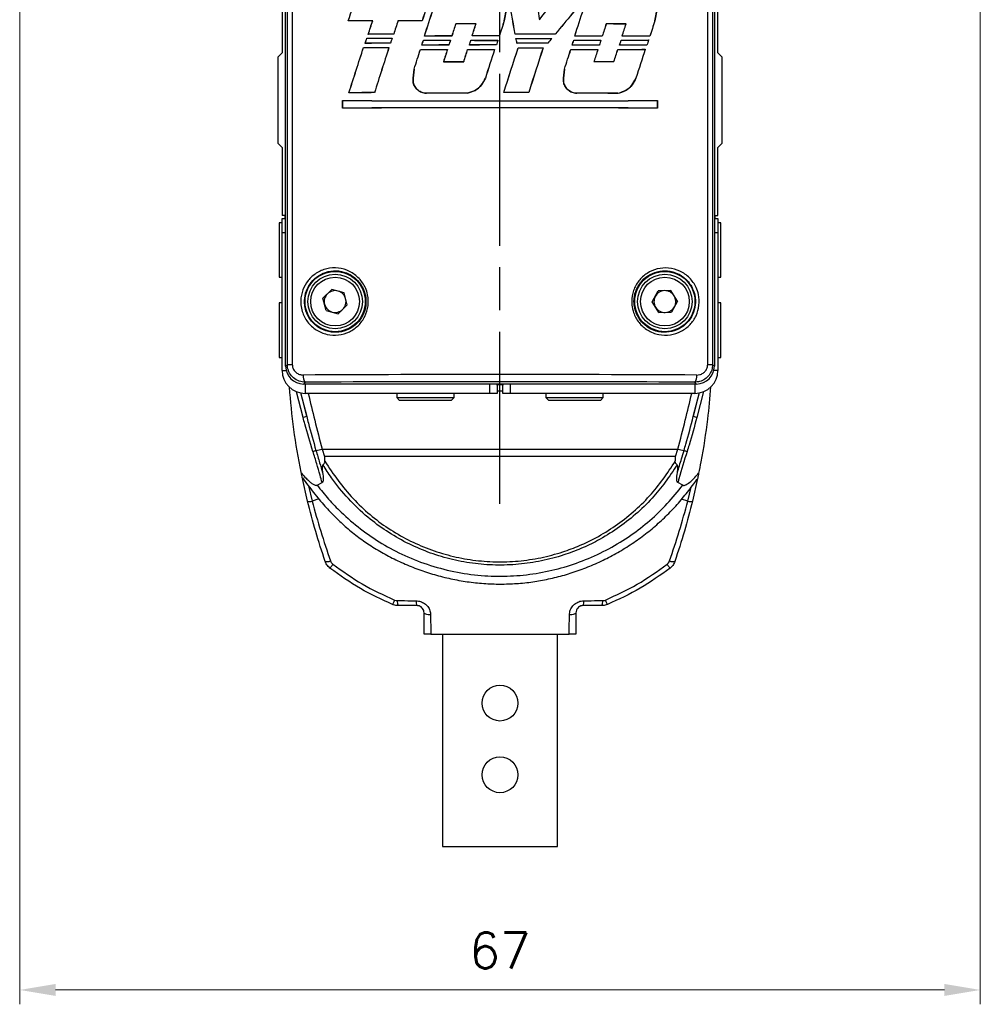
# Model space of a CAD drawing. Header units: millimetres. Extents: x 399 to 6076, y -1991 to 1602.
# Tile 150 of 256: x 4781 to 4848, y -466 to -397. Entities that reach past the tile are written whole.
import ezdxf

# ---------------------------------------------------------------- set-up
doc = ezdxf.new("R2010")
doc.units = ezdxf.units.MM
doc.linetypes.add('AM_ISO08W050', pattern=[18, 12, -1.5, 3, -1.5])
doc.layers.add('AM_5', color=3, linetype='Continuous', lineweight=25)
doc.layers.add('AM_7', color=4, linetype='AM_ISO08W050', lineweight=25)
doc.layers.add('S20', color=7, linetype='Continuous')
doc.styles.add('尺寸標註', font='romans.shx', dxfattribs={"bigfont": 'CHINESET.SHX'})
doc.dimstyles.new('CNS1$0', dxfattribs={"dimtxt": 2.5, "dimasz": 2.5, "dimexe": 1, "dimexo": 1, "dimgap": 1.5, "dimtad": 1, "dimtoh": 1, "dimdec": 1, "dimdsep": 46, "dimtxsty": '尺寸標註', "dimcen": 0, "dimclrd": 2, "dimclre": 2, "dimclrt": 1, "dimadec": 0, "dimazin": 2, "dimtp": 0.1, "dimtm": 0.1, "dimtfac": 0.71, "dimtdec": 1, "dimtmove": 0, "dimatfit": 0, "dimfxl": 0, "dimlwd": 13, "dimlwe": 13, "dimarcsym": 0})

# ---------------------------------------------------------------- blocks, each defined once
blk = doc.blocks.new('*D370')
at = {"layer": 'AM_5', "color": 2, "lineweight": 13}
for p, q in [((4780.655, -369.644), (4780.655, -466.149)), ((4847.655, -369.644), (4847.655, -466.149)), ((4783.155, -465.149), (4845.155, -465.149))]:
    blk.add_line(p, q, dxfattribs=at)
at = {"layer": 'AM_5', "color": 2}
for points in [[(4783.155, -464.732), (4783.155, -465.565), (4780.655, -465.149)], [(4845.155, -464.732), (4845.155, -465.565), (4847.655, -465.149)]]:
    blk.add_solid(points, dxfattribs=at)
at = {"layer": 'Defpoints', "color": 0}
for p in [(4780.655, -368.644), (4847.655, -368.644), (4847.655, -465.149)]:
    blk.add_point(p, dxfattribs=at)
at = {"layer": 'AM_5', "color": 1, "insert": (4814.155, -462.399), "char_height": 2.5, "attachment_point": 5, "style": '尺寸標註'}
blk.add_mtext('67', dxfattribs=at)
blk = doc.blocks.new('S20-左視-02')
at = {"layer": 'S20', "linetype": 'Continuous', "lineweight": 25}
for p, q in [((-14.95, -17.211), (-14.95, 30.239)), ((14.95, 30.239), (14.95, -17.211)), ((-14.829, -17.09), (-14.829, 30.118)), ((-14.487, 30.118), (-14.487, -17.09)), ((14.487, -17.09), (14.487, 30.118)), ((14.829, 30.118), (14.829, -17.09)), ((-15.2, 24.292), (-15.2, 4.639)), ((15.2, 4.639), (15.2, 24.292)), ((0.291, 6.865), (0.445, 7.695)), ((0.449, 7.695), (0.295, 6.864)), ((10.797, 6.859), (10.953, 7.692)), ((10.956, 7.692), (10.801, 6.858)), ((-7.113, 6.866), (-7.115, 6.87)), ((-5.425, 6.87), (-5.427, 6.874)), ((2.749, 6.946), (2.747, 6.938)), ((-10.584, 6.854), (-10.58, 6.858)), ((-8.884, 6.861), (-8.879, 6.864)), ((-3.084, 6.654), (-3.087, 6.657)), ((-1.678, 6.655), (-1.673, 6.659)), ((0.295, 6.864), (0.291, 6.865)), ((7.406, 6.645), (7.404, 6.649)), ((8.787, 6.641), (8.792, 6.644)), ((10.801, 6.858), (10.797, 6.859)), ((-9.289, 5.656), (-9.287, 5.652)), ((-9.187, 5.923), (-9.182, 5.926)), ((-7.523, 5.65), (-7.528, 5.646)), ((-7.414, 5.928), (-7.416, 5.932)), ((-5.34, 5.513), (-5.337, 5.51)), ((-5.271, 5.802), (-5.266, 5.806)), ((-3.453, 5.51), (-3.458, 5.507)), ((-3.357, 5.805), (-3.36, 5.809)), ((-2.023, 5.509), (-2.02, 5.505)), ((-1.951, 5.807), (-1.946, 5.81)), ((-0.143, 5.508), (-0.148, 5.504)), ((-0.045, 5.807), (-0.048, 5.811)), ((1.062, 5.939), (1.065, 5.942)), ((1.115, 5.639), (1.119, 5.636)), ((3.621, 5.642), (3.614, 5.638)), ((3.855, 5.936), (3.854, 5.939)), ((5.145, 5.513), (5.147, 5.509)), ((5.214, 5.802), (5.219, 5.806)), ((7.041, 5.517), (7.036, 5.514)), ((7.133, 5.798), (7.13, 5.801)), ((8.452, 5.522), (8.455, 5.518)), ((8.515, 5.794), (8.52, 5.797)), ((10.37, 5.529), (10.365, 5.525)), ((10.455, 5.786), (10.452, 5.79)), ((-9.518, 5.007), (-9.516, 5.004)), ((-9.407, 5.294), (-9.402, 5.298)), ((-7.746, 5.001), (-7.751, 4.998)), ((-7.636, 5.3), (-7.639, 5.303)), ((-5.551, 4.864), (-5.548, 4.861)), ((-5.45, 5.174), (-5.445, 5.178)), ((-3.664, 4.861), (-3.668, 4.857)), ((-3.561, 5.177), (-3.564, 5.181)), ((-2.259, 4.859), (-2.256, 4.856)), ((-2.13, 5.179), (-2.125, 5.182)), ((-0.379, 4.858), (-0.384, 4.855)), ((-0.249, 5.18), (-0.252, 5.183)), ((1.183, 5.311), (1.186, 5.314)), ((1.265, 4.99), (1.267, 4.986)), ((3.011, 4.991), (3.006, 4.988)), ((3.347, 5.309), (3.345, 5.312)), ((4.934, 4.863), (4.937, 4.859)), ((5.035, 5.175), (5.04, 5.178)), ((6.83, 4.867), (6.825, 4.864)), ((6.928, 5.17), (6.926, 5.174)), ((8.217, 4.871), (8.219, 4.868)), ((8.337, 5.166), (8.342, 5.17)), ((10.133, 4.878), (10.128, 4.875)), ((10.25, 5.159), (10.247, 5.163)), ((-15.2, 4.639), (-15.5, 4.339)), ((-15.5, 4.339), (-15.5, -1.661)), ((15.5, 4.339), (15.2, 4.639)), ((15.5, -1.661), (15.5, 4.339)), ((-6.061, 2.873), (-5.989, 3.505)), ((-5.986, 3.504), (-6.058, 2.873)), ((-5.989, 3.505), (-5.986, 3.504)), ((-3.936, 4.021), (-3.941, 4.017)), ((-2.532, 4.019), (-2.529, 4.016)), ((4.426, 2.873), (4.498, 3.505)), ((4.501, 3.504), (4.43, 2.873)), ((4.498, 3.505), (4.501, 3.504)), ((6.556, 4.026), (6.551, 4.023)), ((7.944, 4.03), (7.947, 4.026)), ((-6.061, 2.873), (-6.058, 2.873)), ((-1.019, 2.869), (-1.022, 2.87)), ((4.426, 2.873), (4.43, 2.873)), ((9.482, 2.863), (9.478, 2.865)), ((-10.538, 1.849), (-10.533, 1.852)), ((-8.755, 1.856), (-8.757, 1.859)), ((-5.119, 1.814), (-5.119, 1.818)), ((-2.26, 1.818), (-2.261, 1.822)), ((0.262, 1.87), (0.266, 1.874)), ((2.006, 1.87), (2.003, 1.873)), ((5.365, 1.814), (5.365, 1.817)), ((8.225, 1.806), (8.225, 1.81)), ((-10.98, 0.775), (-10.98, 1.307)), ((-10.98, 1.307), (-10.976, 1.303)), ((-10.98, 0.775), (-10.976, 0.779)), ((-10.976, 1.303), (-10.976, 0.779)), ((10.98, 1.307), (10.976, 1.303)), ((10.976, 0.779), (10.976, 1.303)), ((10.98, 0.775), (10.976, 0.779)), ((10.98, 1.307), (10.98, 0.775)), ((-15.5, -1.661), (-15.2, -1.961)), ((-15.2, -1.961), (-15.2, -6.711)), ((15.2, -1.961), (15.5, -1.661)), ((15.2, -6.711), (15.2, -1.961)), ((-14.95, -6.711), (-15.2, -6.711)), ((-15.008, -6.711), (-15.008, -6.911)), ((14.95, -6.711), (15.2, -6.711)), ((15.008, -6.911), (15.008, -6.711)), ((-15.4, -7.211), (-15.4, -11.011)), ((-15.2, -7.211), (-15.4, -7.211)), ((-15.2, -6.911), (-14.95, -6.911)), ((-15.2, -7.911), (-15.2, -6.911)), ((14.95, -6.911), (15.2, -6.911)), ((15.2, -6.911), (15.2, -7.911)), ((15.4, -7.211), (15.2, -7.211)), ((15.4, -9.138), (15.4, -7.211)), ((-14.95, -7.911), (-15.2, -7.911)), ((-15.2, -14.711), (-15.2, -7.911)), ((15.2, -7.911), (14.95, -7.911)), ((15.2, -7.911), (15.2, -14.711)), ((15.4, -11.011), (15.4, -9.138)), ((-15.4, -11.011), (-15.2, -11.011)), ((15.2, -11.011), (15.4, -11.011)), ((-12.346, -12.477), (-11.721, -11.861)), ((-10.875, -12.095), (-11.721, -11.861)), ((-10.654, -12.944), (-10.875, -12.095)), ((10.623, -12.74), (11.036, -11.966)), ((11.913, -11.937), (11.036, -11.966)), ((12.377, -12.682), (11.913, -11.937)), ((-15.4, -12.811), (-15.4, -16.611)), ((-15.2, -12.811), (-15.4, -12.811)), ((-12.125, -13.327), (-12.346, -12.477)), ((-10.654, -12.944), (-11.279, -13.56)), ((11.087, -13.485), (10.623, -12.74)), ((12.377, -12.682), (11.964, -13.456)), ((15.4, -12.811), (15.2, -12.811)), ((15.4, -14.738), (15.4, -12.811)), ((-12.125, -13.327), (-11.279, -13.56)), ((11.087, -13.485), (11.964, -13.456)), ((-15.2, -17.511), (-15.2, -14.711)), ((15.2, -14.711), (15.2, -17.511)), ((15.4, -16.611), (15.4, -14.738)), ((-15.4, -16.611), (-15.2, -16.611)), ((-14.95, -17.211), (-14.829, -17.09)), ((-14.829, -17.09), (-14.487, -17.09)), ((14.487, -17.09), (14.829, -17.09)), ((14.829, -17.09), (14.95, -17.211)), ((15.2, -16.611), (15.4, -16.611)), ((-15.2, -17.511), (-14.914, -17.511)), ((15.2, -17.511), (14.914, -17.511)), ((-13.575, -18.335), (-13.7, -18.461)), ((13.7, -18.461), (-13.7, -18.461)), ((-13.6, -18.461), (-13.6, -19.111)), ((-0.7, -19.111), (-0.7, -18.461)), ((0.242, -18.511), (-0.242, -18.511)), ((-0.2, -18.511), (-0.2, -19.111)), ((0.2, -19.111), (0.2, -18.511)), ((0.7, -18.461), (0.7, -19.111)), ((13.7, -18.461), (13.575, -18.335)), ((13.6, -18.461), (13.6, -19.111)), ((-13.731, -20.795), (-14.182, -19)), ((-13.903, -19.054), (-13.484, -20.73)), ((-13.484, -20.73), (-13.881, -19.044)), ((-0.7, -19.111), (-13.6, -19.111)), ((-7.2, -19.111), (-7.2, -19.411)), ((-3.2, -19.411), (-3.2, -19.111)), ((-0.2, -19.111), (-0.7, -19.111)), ((0.2, -18.969), (-0.2, -18.969)), ((0.7, -19.111), (0.2, -19.111)), ((13.6, -19.111), (0.7, -19.111)), ((3.2, -19.111), (3.2, -19.411)), ((7.2, -19.411), (7.2, -19.111)), ((13.881, -19.044), (13.484, -20.73)), ((13.484, -20.73), (13.904, -19.049)), ((14.184, -18.992), (13.731, -20.795)), ((-7.2, -19.411), (-7, -19.611)), ((-7.2, -19.411), (-4.106, -19.411)), ((-4.216, -19.611), (-7, -19.611)), ((-3.4, -19.611), (-4.216, -19.611)), ((-4.106, -19.411), (-3.2, -19.411)), ((-3.4, -19.611), (-3.2, -19.411)), ((3.2, -19.411), (3.4, -19.611)), ((3.2, -19.411), (6.294, -19.411)), ((6.184, -19.611), (3.4, -19.611)), ((7, -19.611), (6.184, -19.611)), ((6.294, -19.411), (7.2, -19.411)), ((7, -19.611), (7.2, -19.411)), ((-13.484, -20.73), (-13.731, -20.795)), ((13.731, -20.795), (13.484, -20.73)), ((-12.402, -22.998), (-12.249, -23.514)), ((-12.402, -22.998), (12.402, -22.998)), ((12.249, -23.514), (12.402, -22.998)), ((12.249, -23.514), (-12.249, -23.514)), ((-13.422, -26.62), (-13.78, -25.044)), ((-12.75, -25.513), (-12.402, -25.332)), ((12.75, -25.513), (12.402, -25.332)), ((13.78, -25.044), (13.422, -26.62)), ((-13.36, -25.559), (-13.096, -26.632)), ((13.096, -26.632), (13.335, -25.659)), ((-12.629, -26.473), (-13.096, -26.632)), ((13.096, -26.632), (12.67, -26.487)), ((-5.8, -33.911), (-7.105, -33.911)), ((7.105, -33.911), (5.8, -33.911)), ((-5.3, -35.911), (-5.3, -34.411)), ((5.3, -34.411), (5.3, -35.911)), ((-4, -35.911), (-4, -50.711)), ((4, -50.711), (4, -35.911)), ((-4, -50.711), (4, -50.711))]:
    blk.add_line(p, q, dxfattribs=at)
at = {"layer": 'S20', "linetype": 'Continuous', "lineweight": 25, "flags": 128}
for points in [[(-11.654, -31.03), (-11.698, -31.086), (-11.738, -31.138), (-11.773, -31.184), (-11.804, -31.224), (-11.828, -31.255), (-11.846, -31.279), (-11.857, -31.293), (-11.861, -31.298)], [(11.861, -31.298), (11.857, -31.293), (11.846, -31.279), (11.828, -31.255), (11.804, -31.224), (11.773, -31.184), (11.738, -31.138), (11.698, -31.086), (11.654, -31.03)], [(-7.359, -33.522), (-7.387, -33.587), (-7.412, -33.648), (-7.434, -33.702), (-7.453, -33.748), (-7.469, -33.785), (-7.48, -33.812), (-7.487, -33.828), (-7.489, -33.834)], [(7.489, -33.834), (7.487, -33.828), (7.48, -33.812), (7.469, -33.785), (7.453, -33.748), (7.434, -33.702), (7.412, -33.648), (7.387, -33.587), (7.359, -33.522)], [(-4.84, -34.564), (-4.931, -34.559), (-5.019, -34.549), (-5.098, -34.534), (-5.167, -34.515), (-5.224, -34.492), (-5.266, -34.467), (-5.291, -34.439), (-5.3, -34.411)], [(5.3, -34.411), (5.291, -34.439), (5.266, -34.467), (5.224, -34.492), (5.167, -34.515), (5.098, -34.534), (5.019, -34.549), (4.931, -34.559), (4.84, -34.564)]]:
    blk.add_lwpolyline(points, dxfattribs=at)
at = {"layer": 'S20', "linetype": 'Continuous', "lineweight": 25}
for centre, radius in [((-11.5, -12.711), 2.1), ((-11.5, -12.711), 1.9), ((11.5, -12.711), 2.1), ((11.5, -12.711), 1.9), ((-11.5, -12.711), 1.7), ((11.5, -12.711), 1.7), ((0, -40.711), 1.25), ((0, -45.711), 1.25)]:
    blk.add_circle(centre, radius, dxfattribs=at)
for centre, radius, start, end in [((-11.5, -12.711), 0.76, 134.59103, 194.59103), ((-11.5, -12.711), 0.76, 74.59103, 134.59103), ((-11.5, -12.711), 0.76, 14.59103, 74.59103), ((11.5, -12.711), 0.76, 151.89221, 211.89221), ((11.5, -12.711), 0.76, 91.89221, 151.89221), ((11.5, -12.711), 0.76, 31.89221, 91.89221), ((11.5, -12.711), 0.76, 331.89221, 31.89221), ((-11.5, -12.711), 0.76, 194.59103, 254.59103), ((-11.5, -12.711), 0.76, 314.59103, 14.59103), ((-11.5, -12.711), 0.76, 254.59103, 314.59103), ((11.5, -12.711), 0.76, 211.89221, 271.89221), ((11.5, -12.711), 0.76, 271.89221, 331.89221), ((-13.6, -17.511), 1.6, 180, 270), ((-13.178, -17.944), 0.558, 168.79548, 224.60772), ((13.178, -17.944), 0.558, 315.39228, 11.20452), ((13.6, -17.511), 1.6, 270, 0), ((-16.442, -12.676), 11.023, 287.94268, 289.09158), ((-13.3, -19.898), 3.228, 278.26185, 286.16266), ((13.3, -19.898), 3.228, 253.83734, 261.73815), ((16.442, -12.676), 11.023, 250.90842, 252.05732), ((-13.245, -26.239), 0.42, 244.95743, 290.71646), ((13.245, -26.239), 0.42, 249.28354, 295.04257), ((-12.053, -30.335), 0.513, 253.64489, 296.32164), ((12.053, -30.335), 0.513, 243.67836, 286.35511), ((-6.521, -33.629), 0.648, 174.06481, 205.78968), ((-5.175, -33.638), 0.682, 174.62223, 203.57157), ((5.175, -33.638), 0.682, 336.42843, 5.37777), ((6.521, -33.629), 0.648, 334.21032, 5.93519)]:
    blk.add_arc(centre, radius, start, end, dxfattribs=at)
for centre, major_axis, ratio, start_param, end_param in [((0, 42.004), (45.744, 141.072), 0.005384, 4.462316, 4.476645), ((0, 42.004), (45.944, 141.688), 0.005384, 4.463462, 4.477672), ((0, 21.024), (45.944, 141.688), 0.005384, 1.658945, 1.672579), ((0, 21.024), (45.744, 141.072), 0.005384, 1.659299, 1.673043), ((0, 7.273), (-45.743, 244.773), 0.003206, 4.706339, 4.718013), ((0, 7.273), (-45.943, 245.843), 0.003206, 4.706376, 4.717971), ((0, 30.271), (-45.943, 301.508), 0.002629, 1.64169, 1.647863), ((0, 4.725), (45.946, 58.772), 0.01075, 4.75845, 4.79011), ((0, 0.027), (45.946, 55.561), 0.011124, 1.421435, 1.473379), ((0, 0.027), (45.746, 55.319), 0.011124, 1.420671, 1.472975), ((0, 24.775), (45.744, 142.233), 0.005344, 4.580314, 4.593694), ((0, 24.775), (45.944, 142.854), 0.005344, 4.580925, 4.594213), ((0, -7.814), (45.744, 142.233), 0.005344, 4.809988, 4.823334), ((0, -7.814), (45.944, 142.854), 0.005344, 4.809594, 4.822849), ((0, 26.399), (45.944, 142.854), 0.005344, 1.709655, 1.716284), ((0, 26.399), (45.744, 142.233), 0.005344, 1.710283, 1.716942), ((0, 6.077), (45.95, 0), 0.017455, 1.689181, 1.72627), ((0, 6.077), (45.75, 0), 0.017455, 1.689645, 1.726898), ((0, 6.077), (45.75, 0), 0.017455, 1.766226, 1.804267), ((0, 6.077), (45.95, 0), 0.017455, 1.765256, 1.803121), ((0, 37.034), (45.744, 142.233), 0.005344, 4.493591, 4.500344), ((0, 37.034), (45.944, 142.854), 0.005344, 4.494592, 4.501314), ((0, 13.64), (45.944, 142.854), 0.005344, 1.621413, 1.627362), ((0, 13.64), (45.744, 142.233), 0.005344, 1.621652, 1.627626), ((0, 5.857), (45.95, 0), 0.017455, 1.607208, 1.638028), ((0, 5.857), (45.75, 0), 0.017455, 1.607472, 1.638267), ((0, 14.476), (45.744, 142.233), 0.005344, 4.653122, 4.659098), ((0, 14.476), (45.944, 142.854), 0.005344, 4.653413, 4.659362), ((0, 3.34), (45.944, 142.854), 0.005344, 1.547839, 1.555218), ((0, 3.34), (45.744, 142.233), 0.005344, 1.547738, 1.555167), ((0, -18.949), (45.944, 142.854), 0.005344, 1.392351, 1.398378), ((0, -18.949), (45.744, 142.233), 0.005344, 1.39158, 1.397634), ((0, 5.857), (45.95, 0), 0.017455, 1.378271, 1.408966), ((0, 5.857), (45.75, 0), 0.017455, 1.377527, 1.408195), ((0, -18.114), (45.744, 142.233), 0.005344, 4.882996, 4.889043), ((0, -18.114), (45.944, 142.854), 0.005344, 4.882279, 4.888299), ((0, -29.249), (45.944, 142.854), 0.005344, 1.316983, 1.324708), ((0, -29.249), (45.744, 142.233), 0.005344, 1.315848, 1.323628), ((0, 36.805), (45.744, 140.962), 0.005388, 4.488687, 4.49132), ((0, 36.805), (45.944, 141.578), 0.005388, 4.489711, 4.49228), ((0, 6.438), (45.75, 0), 0.017455, 4.507921, 4.547201), ((0, 6.438), (45.95, 0), 0.017455, 4.508881, 4.54782), ((0, 5.14), (45.75, 0), 0.017455, 1.733558, 1.772979), ((0, 5.14), (45.95, 0), 0.017455, 1.7329, 1.771978), ((0, 26.274), (45.944, 141.578), 0.005388, 1.718764, 1.721214), ((0, 26.274), (45.744, 140.962), 0.005388, 1.719383, 1.721895), ((0, 24.532), (45.744, 140.962), 0.005388, 4.576376, 4.578805), ((0, 24.532), (45.944, 141.578), 0.005388, 4.577004, 4.579373), ((0, 6.306), (45.75, 0), 0.017455, 4.595406, 4.636839), ((0, 6.306), (45.95, 0), 0.017455, 4.595974, 4.637063), ((0, 5.009), (45.75, 0), 0.017455, 1.644242, 1.686256), ((0, 5.009), (45.95, 0), 0.017455, 1.643977, 1.685645), ((0, 13.569), (45.944, 141.578), 0.005388, 1.629521, 1.631826), ((0, 13.569), (45.744, 140.962), 0.005388, 1.629745, 1.63211), ((0, 14.324), (45.744, 140.962), 0.005388, 4.649215, 4.651559), ((0, 14.324), (45.944, 141.578), 0.005388, 4.649523, 4.651807), ((0, 6.306), (45.75, 0), 0.017455, 4.66816, 4.709269), ((0, 6.306), (45.95, 0), 0.017455, 4.668408, 4.709178), ((0, 5.009), (45.75, 0), 0.017455, 1.571783, 1.613448), ((0, 5.009), (45.95, 0), 0.017455, 1.571834, 1.613157), ((0, 3.361), (45.944, 141.578), 0.005388, 1.557406, 1.559674), ((0, 3.361), (45.744, 140.962), 0.005388, 1.557315, 1.559643), ((0, 5.14), (45.75, 0), 0.017455, 1.486425, 1.54759), ((0, 5.14), (45.95, 0), 0.017455, 1.486829, 1.547627), ((0, 6.438), (45.75, 0), 0.017455, 4.736765, 4.791624), ((0, 7.097), (-45.743, 222.247), 0.003519, 4.703629, 4.705108), ((0, 6.438), (45.95, 0), 0.017455, 4.736752, 4.791116), ((0, 7.097), (-45.943, 223.219), 0.003519, 4.70368, 4.705121), ((0, -0.008), (45.946, 55.808), 0.011094, 1.478595, 1.484459), ((0, -0.008), (45.746, 55.565), 0.011094, 1.478086, 1.484104), ((0, -7.767), (45.744, 140.962), 0.005388, 4.806074, 4.808483), ((0, -7.767), (45.944, 141.578), 0.005388, 4.805698, 4.808046), ((0, 6.306), (45.75, 0), 0.017455, 4.825084, 4.866908), ((0, 6.306), (45.95, 0), 0.017455, 4.824647, 4.866123), ((0, 5.009), (45.75, 0), 0.017455, 1.41425, 1.456582), ((0, 5.009), (45.95, 0), 0.017455, 1.414993, 1.456976), ((0, -18.73), (45.944, 141.578), 0.005388, 1.400461, 1.402896), ((0, -18.73), (45.744, 140.962), 0.005388, 1.399676, 1.402173), ((0, -17.974), (45.744, 140.962), 0.005388, 4.879046, 4.881601), ((0, -17.974), (45.944, 141.578), 0.005388, 4.878347, 4.88084), ((0, 6.306), (45.75, 0), 0.017455, 4.898202, 4.941048), ((0, 6.306), (45.95, 0), 0.017455, 4.897441, 4.939924), ((0, 5.009), (45.75, 0), 0.017455, 1.340243, 1.383574), ((0, 5.009), (45.95, 0), 0.017455, 1.341323, 1.384291), ((0, -28.937), (45.944, 141.578), 0.005388, 1.32666, 1.329295), ((0, -28.937), (45.744, 140.962), 0.005388, 1.325536, 1.328236), ((0, 37.144), (45.744, 142.233), 0.005344, 4.463338, 4.486195), ((0, 37.144), (45.944, 142.854), 0.005344, 4.464479, 4.487179), ((0, 5.788), (45.75, 0), 0.017455, 4.50281, 4.542254), ((0, 5.788), (45.95, 0), 0.017455, 4.503794, 4.542895), ((0, 4.512), (45.75, 0), 0.017455, 1.738496, 1.777897), ((0, 4.512), (45.95, 0), 0.017455, 1.737816, 1.776873), ((0, 26.509), (45.944, 142.854), 0.005344, 1.723675, 1.745938), ((0, 26.509), (45.744, 142.233), 0.005344, 1.724316, 1.746729), ((0, 24.707), (45.744, 142.233), 0.005344, 4.564485, 4.57414), ((0, 24.707), (45.944, 142.854), 0.005344, 4.565135, 4.574729), ((0, 5.657), (45.75, 0), 0.017455, 4.590756, 4.632225), ((0, 5.657), (45.95, 0), 0.017455, 4.591344, 4.63247), ((0, 4.381), (45.75, 0), 0.017455, 1.648712, 1.690208), ((0, 4.381), (45.95, 0), 0.017455, 1.648427, 1.68958), ((0, 13.569), (45.944, 141.578), 0.005388, 1.634114, 1.64006), ((0, 13.569), (45.744, 140.962), 0.005388, 1.634359, 1.640331), ((0, 14.402), (45.744, 140.962), 0.005388, 4.640416, 4.646392), ((0, 14.402), (45.944, 141.578), 0.005388, 4.640713, 4.646662), ((0, 5.657), (45.75, 0), 0.017455, 4.662993, 4.704107), ((0, 5.657), (45.95, 0), 0.017455, 4.663264, 4.704039), ((0, 4.381), (45.75, 0), 0.017455, 1.576244, 1.617369), ((0, 4.381), (45.95, 0), 0.017455, 1.576275, 1.617061), ((0, 3.429), (45.944, 142.854), 0.005344, 1.562531, 1.576424), ((0, 3.429), (45.744, 142.233), 0.005344, 1.562463, 1.57645), ((0, 3.665), (45.744, 142.233), 0.005344, 4.70149, 4.723424), ((0, 3.665), (45.944, 142.854), 0.005344, 4.70157, 4.723359), ((0, 4.512), (45.75, 0), 0.017455, 1.497579, 1.544941), ((0, 4.512), (45.95, 0), 0.017455, 1.497934, 1.544992), ((0, 5.788), (45.75, 0), 0.017455, 4.740039, 4.778249), ((0, 5.788), (45.95, 0), 0.017455, 4.739974, 4.777857), ((0, -6.97), (45.944, 142.854), 0.005344, 1.488713, 1.510576), ((0, -6.97), (45.744, 142.233), 0.005344, 1.488321, 1.510329), ((0, -7.882), (45.744, 142.233), 0.005344, 4.794251, 4.803836), ((0, -7.882), (45.944, 142.854), 0.005344, 4.793895, 4.80342), ((0, 5.657), (45.75, 0), 0.017455, 4.820451, 4.862229), ((0, 5.657), (45.95, 0), 0.017455, 4.820035, 4.861465), ((0, 4.381), (45.75, 0), 0.017455, 1.418774, 1.46051), ((0, 4.381), (45.95, 0), 0.017455, 1.419497, 1.460886), ((0, -18.73), (45.944, 141.578), 0.005388, 1.405119, 1.411142), ((0, -18.73), (45.744, 140.962), 0.005388, 1.404355, 1.410405), ((0, -17.897), (45.744, 140.962), 0.005388, 4.870322, 4.876367), ((0, -17.897), (45.944, 141.578), 0.005388, 4.869612, 4.875629), ((0, 5.657), (45.75, 0), 0.017455, 4.892968, 4.935719), ((0, 5.657), (45.95, 0), 0.017455, 4.892231, 4.93462), ((0, 4.381), (45.75, 0), 0.017455, 1.344838, 1.387538), ((0, 4.381), (45.95, 0), 0.017455, 1.345896, 1.388237), ((0, -29.161), (45.944, 142.854), 0.005344, 1.33195, 1.346412), ((0, -29.161), (45.744, 142.233), 0.005344, 1.330851, 1.345415), ((0, 4.816), (45.95, 0), 0.017455, 4.626524, 4.657314), ((0, 4.816), (45.75, 0), 0.017455, 4.626253, 4.657018), ((0, 4.816), (45.95, 0), 0.017455, 4.855442, 4.886213), ((0, 4.816), (45.75, 0), 0.017455, 4.85618, 4.886923), ((0, 1.072), (45.75, 0), 0.017455, 1.763345, 1.803232), ((0, 1.072), (45.95, 0), 0.017455, 1.762553, 1.802091), ((0, 1.021), (45.95, 0), 0.017455, 1.620014, 1.682439), ((0, 1.021), (45.75, 0), 0.017455, 1.620222, 1.682929), ((0, 1.072), (45.75, 0), 0.017455, 1.526945, 1.56508), ((0, 1.072), (45.95, 0), 0.017455, 1.527191, 1.565), ((0, 1.021), (45.95, 0), 0.017455, 1.39083, 1.453772), ((0, 1.021), (45.75, 0), 0.017455, 1.390027, 1.453257), ((0, 2.082), (45.75, 0), 0.017455, 4.470022, 4.954756), ((0, 0), (45.75, 0), 0.017455, 1.328429, 1.813163), ((0, 2.082), (45.95, 0), 0.017455, 4.471179, 4.953599), ((0, 0), (45.95, 0), 0.017455, 1.329586, 1.812007), ((-13.7, -17.21), (0.884, 0.884), 0.999695, 2.356347, 3.926839), ((0, -18.589), (45.75, 0), 0.017264, 1.266105, 1.875488), ((13.7, -17.21), (-0.884, 0.884), 0.999695, 2.356347, 3.926839), ((0, -19.089), (45.25, 0), 0.017455, 1.266105, 1.875488)]:
    blk.add_ellipse(centre, major_axis=major_axis, ratio=ratio, start_param=start_param, end_param=end_param, dxfattribs=at)
for points, knots in [([(-5.119, 1.814), (-5.226, 1.824), (-5.439, 1.843), (-5.724, 2.005), (-5.938, 2.245), (-6.069, 2.548), (-6.064, 2.764), (-6.061, 2.873)], [0, 0, 0, 0, 0.199498, 0.39943, 0.598968, 0.797117, 1, 1, 1, 1]), ([(-6.058, 2.873), (-6.061, 2.774), (-6.068, 2.569), (-5.952, 2.275), (-5.75, 2.03), (-5.475, 1.866), (-5.252, 1.818), (-5.133, 1.818), (-5.119, 1.818)], [0, 0, 0, 0, 0.185394, 0.381121, 0.577391, 0.775181, 0.97443, 1, 1, 1, 1]), ([(-2.261, 1.822), (-2.083, 1.875), (-1.726, 1.982), (-1.278, 2.356), (-1.108, 2.697), (-1.022, 2.87)], [0, 0, 0, 0, 0.327688, 0.65864, 1, 1, 1, 1]), ([(-1.019, 2.869), (-1.098, 2.707), (-1.26, 2.376), (-1.7, 1.99), (-2.07, 1.877), (-2.26, 1.818)], [0, 0, 0, 0, 0.318743, 0.649239, 1, 1, 1, 1]), ([(5.365, 1.814), (5.259, 1.824), (5.046, 1.844), (4.762, 2.006), (4.548, 2.247), (4.418, 2.549), (4.424, 2.764), (4.426, 2.873)], [0, 0, 0, 0, 0.199762, 0.39998, 0.599388, 0.797655, 1, 1, 1, 1]), ([(4.43, 2.873), (4.427, 2.773), (4.42, 2.568), (4.537, 2.273), (4.74, 2.029), (5.026, 1.853), (5.248, 1.829), (5.365, 1.817)], [0, 0, 0, 0, 0.186571, 0.383704, 0.58106, 0.779173, 1, 1, 1, 1]), ([(8.225, 1.81), (8.406, 1.863), (8.769, 1.971), (9.221, 2.348), (9.393, 2.693), (9.478, 2.865)], [0, 0, 0, 0, 0.331413, 0.666845, 1, 1, 1, 1]), ([(9.482, 2.863), (9.403, 2.702), (9.241, 2.372), (8.799, 1.982), (8.423, 1.867), (8.225, 1.806)], [0, 0, 0, 0, 0.311524, 0.637833, 1, 1, 1, 1]), ([(-13.883, -12.939), (-13.889, -12.839), (-13.909, -12.488), (-13.785, -11.883), (-13.407, -11.215), (-12.826, -10.695), (-12.088, -10.383), (-11.268, -10.333), (-10.471, -10.568), (-9.804, -11.058), (-9.402, -11.656), (-9.189, -12.318), (-9.161, -13.014), (-9.39, -13.767), (-9.85, -14.405), (-10.496, -14.861), (-11.264, -15.085), (-12.075, -15.042), (-12.838, -14.725), (-13.446, -14.164), (-13.788, -13.525), (-13.857, -13.098), (-13.883, -12.939)], [0, 0, 0, 0, 0.020071, 0.070535, 0.121149, 0.173488, 0.22813, 0.284404, 0.340845, 0.396173, 0.449949, 0.483399, 0.535085, 0.586787, 0.638698, 0.691384, 0.745301, 0.800646, 0.857028, 0.91326, 0.967791, 1, 1, 1, 1]), ([(-13.623, -12.919), (-13.6, -13.064), (-13.538, -13.451), (-13.348, -13.807), (-13.05, -14.203), (-12.671, -14.553), (-11.978, -14.843), (-11.24, -14.882), (-10.54, -14.678), (-9.951, -14.261), (-9.531, -13.677), (-9.323, -12.988), (-9.348, -12.352), (-9.543, -11.746), (-9.909, -11.198), (-10.517, -10.75), (-11.243, -10.536), (-11.99, -10.582), (-12.661, -10.867), (-13.19, -11.343), (-13.534, -11.954), (-13.647, -12.507), (-13.628, -12.828), (-13.623, -12.919)], [0, 0, 0, 0, 0.03217, 0.0858, 0.086693, 0.142968, 0.199422, 0.254819, 0.308746, 0.361409, 0.413286, 0.464955, 0.516611, 0.55004, 0.60378, 0.659083, 0.715534, 0.771862, 0.826574, 0.878955, 0.929555, 0.979958, 1, 1, 1, 1]), ([(9.199, -12.957), (9.193, -12.873), (9.168, -12.531), (9.276, -11.927), (9.653, -11.237), (10.236, -10.706), (10.967, -10.39), (11.772, -10.331), (12.564, -10.547), (13.243, -11.022), (13.663, -11.625), (13.886, -12.29), (13.92, -12.979), (13.711, -13.717), (13.277, -14.354), (12.652, -14.827), (11.885, -15.077), (11.06, -15.056), (10.285, -14.752), (9.669, -14.206), (9.306, -13.57), (9.229, -13.132), (9.199, -12.957)], [0, 0, 0, 0, 0.016927, 0.06865, 0.120407, 0.172743, 0.226156, 0.280973, 0.337063, 0.393533, 0.448862, 0.483568, 0.533984, 0.584408, 0.635338, 0.688254, 0.743418, 0.799884, 0.856136, 0.911078, 0.964488, 1, 1, 1, 1]), ([(9.357, -12.936), (9.385, -13.096), (9.454, -13.494), (9.661, -13.856), (9.964, -14.239), (10.348, -14.579), (11.053, -14.856), (11.805, -14.875), (12.503, -14.646), (13.072, -14.214), (13.467, -13.631), (13.657, -12.956), (13.626, -12.326), (13.423, -11.718), (13.04, -11.166), (12.423, -10.731), (11.702, -10.534), (10.969, -10.588), (10.303, -10.877), (9.771, -11.363), (9.428, -11.994), (9.329, -12.547), (9.352, -12.859), (9.357, -12.936)], [0, 0, 0, 0, 0.0354904, 0.0884004, 0.0888719, 0.1437842, 0.2000361, 0.2565461, 0.3117806, 0.3647506, 0.4156822, 0.4660536, 0.5163992, 0.5510742, 0.6064064, 0.6629381, 0.7190981, 0.7739521, 0.8273607, 0.8796674, 0.93139, 0.9830823, 1, 1, 1, 1]), ([(-13.575, -18.335), (-13.722, -18.321), (-14.017, -18.292), (-14.407, -18.057), (-14.688, -17.717), (-14.815, -17.372), (-14.825, -17.16), (-14.829, -17.09)], [0, 0, 0, 0, 0.226273, 0.45439, 0.678682, 0.892716, 1, 1, 1, 1]), ([(-14.487, -17.09), (-14.485, -17.132), (-14.479, -17.26), (-14.401, -17.468), (-14.229, -17.671), (-13.993, -17.81), (-13.814, -17.827), (-13.725, -17.835)], [0, 0, 0, 0, 0.104908, 0.315132, 0.538429, 0.76906, 1, 1, 1, 1]), ([(14.829, -17.09), (14.816, -17.224), (14.791, -17.491), (14.595, -17.85), (14.303, -18.132), (13.946, -18.306), (13.692, -18.326), (13.575, -18.335)], [0, 0, 0, 0, 0.202858, 0.404289, 0.60797, 0.820186, 1, 1, 1, 1]), ([(13.725, -17.835), (13.796, -17.83), (13.95, -17.819), (14.166, -17.715), (14.344, -17.547), (14.464, -17.332), (14.48, -17.17), (14.487, -17.09)], [0, 0, 0, 0, 0.183614, 0.398831, 0.602682, 0.801493, 1, 1, 1, 1]), ([(-13.854, -24.684), (-13.86, -24.656), (-14.065, -23.642), (-14.414, -21.646), (-14.596, -19.661), (-14.687, -18.677)], [0, 0, 0, 0, 0.014156, 0.511204, 1, 1, 1, 1]), ([(-13.372, -19.111), (-13.226, -19.738), (-12.924, -21.039), (-12.58, -22.33), (-12.402, -22.998)], [0, 0, 0, 0, 0.481975, 1, 1, 1, 1]), ([(12.402, -22.998), (12.58, -22.329), (12.924, -21.039), (13.226, -19.737), (13.372, -19.111)], [0, 0, 0, 0, 0.518269, 1, 1, 1, 1]), ([(14.69, -18.664), (14.624, -19.414), (14.469, -21.164), (14.153, -23.17), (13.906, -24.421), (13.854, -24.684)], [0, 0, 0, 0, 0.371515, 0.867499, 1, 1, 1, 1]), ([(-13.046, -23.163), (-13.24, -22.526), (-13.48, -21.74), (-13.691, -20.946), (-13.731, -20.795)], [0, 0, 0, 0, 0.809536, 1, 1, 1, 1]), ([(-13.484, -20.73), (-13.445, -20.88), (-13.243, -21.671), (-13.018, -22.457), (-12.836, -23.092)], [0, 0, 0, 0, 0.190528, 1, 1, 1, 1]), ([(12.836, -23.092), (12.88, -22.943), (13.11, -22.159), (13.316, -21.369), (13.484, -20.73)], [0, 0, 0, 0, 0.19044, 1, 1, 1, 1]), ([(13.731, -20.795), (13.556, -21.437), (13.34, -22.23), (13.093, -23.013), (13.046, -23.163)], [0, 0, 0, 0, 0.809464, 1, 1, 1, 1]), ([(-12.402, -25.332), (-12.45, -25.16), (-12.574, -24.721), (-12.781, -23.996), (-12.956, -23.447), (-13.046, -23.163)], [0, 0, 0, 0, 0.237038, 0.604596, 1, 1, 1, 1]), ([(-12.836, -23.092), (-12.75, -23.38), (-12.597, -23.895), (-12.442, -24.409), (-12.373, -24.636)], [0, 0, 0, 0, 0.559734, 1, 1, 1, 1]), ([(12.373, -24.636), (12.47, -24.316), (12.625, -23.802), (12.778, -23.288), (12.836, -23.092)], [0, 0, 0, 0, 0.620687, 1, 1, 1, 1]), ([(13.046, -23.163), (12.852, -23.799), (12.631, -24.521), (12.426, -25.246), (12.402, -25.332)], [0, 0, 0, 0, 0.881784, 1, 1, 1, 1]), ([(-12.35, -24.099), (-12.341, -24.09), (-12.309, -24.062), (-12.26, -24.009), (-12.222, -23.929), (-12.223, -23.876), (-12.224, -23.85)], [0, 0, 0, 0, 0.138729, 0.480914, 0.741371, 1, 1, 1, 1]), ([(-12.249, -23.514), (-12.249, -23.521), (-12.241, -23.633), (-12.232, -23.745), (-12.224, -23.85)], [0, 0, 0, 0, 0.061971, 1, 1, 1, 1]), ([(-12.224, -23.85), (-11.92, -24.302), (-11.313, -25.207), (-10.266, -26.464), (-9.096, -27.587), (-7.803, -28.542), (-6.427, -29.346), (-4.97, -29.99), (-3.451, -30.461), (-1.891, -30.763), (-0.308, -30.89), (1.28, -30.833), (2.851, -30.599), (4.282, -30.221), (5.562, -29.74), (6.796, -29.147), (8.059, -28.371), (9.314, -27.392), (10.436, -26.302), (11.398, -25.107), (11.948, -24.269), (12.224, -23.85)], [0, 0, 0, 0, 0.055431, 0.110929, 0.166196, 0.220121, 0.274218, 0.328139, 0.381884, 0.435795, 0.489534, 0.543264, 0.597169, 0.650907, 0.693563, 0.736219, 0.790077, 0.844108, 0.897969, 0.948948, 1, 1, 1, 1]), ([(12.35, -24.099), (12.319, -24.071), (12.271, -24.028), (12.227, -23.942), (12.221, -23.885), (12.223, -23.855), (12.224, -23.85)], [0, 0, 0, 0, 0.447568, 0.696384, 0.945697, 1, 1, 1, 1]), ([(12.224, -23.85), (12.232, -23.745), (12.241, -23.633), (12.249, -23.521), (12.249, -23.514)], [0, 0, 0, 0, 0.938029, 1, 1, 1, 1]), ([(-13.788, -25.005), (-13.788, -25.004), (-13.789, -25.001), (-13.807, -24.914), (-13.832, -24.795), (-13.85, -24.705), (-13.854, -24.684)], [0, 0, 0, 0, 0.177015, 0.448465, 0.875266, 1, 1, 1, 1]), ([(-13.854, -24.684), (-13.747, -24.802), (-13.566, -24.999), (-13.321, -25.234), (-13.126, -25.396), (-12.976, -25.49), (-12.859, -25.527), (-12.795, -25.53), (-12.762, -25.517), (-12.75, -25.513)], [0, 0, 0, 0, 0.329088, 0.5516686, 0.7031116, 0.8601047, 0.9214598, 0.9715953, 1, 1, 1, 1]), ([(-12.35, -24.099), (-12.359, -24.11), (-12.385, -24.141), (-12.413, -24.279), (-12.402, -24.449), (-12.38, -24.591), (-12.373, -24.636)], [0, 0, 0, 0, 0.0862768, 0.2359182, 0.7617437, 1, 1, 1, 1]), ([(-12.373, -24.636), (-12.348, -24.797), (-12.318, -24.989), (-12.335, -25.207), (-12.353, -25.277), (-12.38, -25.318), (-12.396, -25.328), (-12.402, -25.332)], [0, 0, 0, 0, 0.661138, 0.787909, 0.915481, 0.968326, 1, 1, 1, 1]), ([(12.35, -24.099), (12.082, -24.502), (11.547, -25.309), (10.593, -26.479), (9.469, -27.567), (8.192, -28.561), (6.908, -29.348), (5.653, -29.95), (4.352, -30.438), (2.898, -30.822), (1.301, -31.059), (-0.313, -31.117), (-1.922, -30.988), (-3.507, -30.682), (-5.051, -30.204), (-6.532, -29.551), (-7.933, -28.736), (-9.304, -27.72), (-10.602, -26.482), (-11.622, -25.231), (-12.154, -24.402), (-12.349, -24.099), (-12.35, -24.099)], [0, 0, 0, 0, 0.049005, 0.097954, 0.15237, 0.206957, 0.261371, 0.304457, 0.347544, 0.401817, 0.456257, 0.510522, 0.564794, 0.619239, 0.673516, 0.727988, 0.782636, 0.837111, 0.900338, 0.963566, 0.999901, 1, 1, 1, 1]), ([(12.402, -25.332), (12.393, -25.326), (12.372, -25.311), (12.34, -25.243), (12.313, -25.017), (12.347, -24.802), (12.373, -24.636)], [0, 0, 0, 0, 0.0465239, 0.1171896, 0.316629, 1, 1, 1, 1]), ([(12.373, -24.636), (12.383, -24.575), (12.399, -24.463), (12.408, -24.302), (12.399, -24.186), (12.37, -24.119), (12.355, -24.103), (12.35, -24.099)], [0, 0, 0, 0, 0.327027, 0.596697, 0.867964, 0.959958, 1, 1, 1, 1]), ([(12.75, -25.513), (12.768, -25.519), (12.811, -25.534), (12.926, -25.513), (13.126, -25.403), (13.384, -25.186), (13.635, -24.925), (13.79, -24.755), (13.854, -24.684)], [0, 0, 0, 0, 0.042133, 0.101962, 0.251454, 0.525861, 0.80165, 1, 1, 1, 1]), ([(13.854, -24.684), (13.841, -24.749), (13.818, -24.865), (13.795, -24.971), (13.786, -25.014), (13.788, -25.007), (13.788, -25.006)], [0, 0, 0, 0, 0.398581, 0.715965, 0.947151, 1, 1, 1, 1]), ([(-13.783, -25.002), (-13.525, -25.348), (-13.024, -26.021), (-12.246, -26.947), (-11.48, -27.762), (-10.693, -28.498), (-9.869, -29.157), (-8.971, -29.776), (-8.021, -30.343), (-7.002, -30.859), (-5.941, -31.307), (-4.844, -31.685), (-3.72, -31.988), (-2.578, -32.213), (-1.426, -32.358), (-0.274, -32.421), (0.871, -32.403), (2.001, -32.304), (3.117, -32.125), (4.223, -31.868), (5.319, -31.533), (6.398, -31.12), (7.453, -30.632), (8.475, -30.07), (9.456, -29.44), (10.387, -28.746), (11.261, -27.994), (12.072, -27.191), (12.818, -26.331), (13.392, -25.606), (13.712, -25.159), (13.81, -25.022)], [0, 0, 0, 0, 0.039759, 0.077277, 0.111267, 0.142708, 0.176377, 0.208381, 0.24306, 0.278108, 0.313476, 0.349081, 0.384823, 0.420579, 0.456218, 0.49164, 0.526763, 0.561511, 0.595995, 0.630785, 0.665955, 0.701431, 0.737124, 0.77293, 0.808716, 0.844362, 0.879772, 0.914872, 0.949339, 0.984501, 1, 1, 1, 1]), ([(-12.75, -25.513), (-12.49, -25.842), (-11.97, -26.499), (-10.97, -27.534), (-9.742, -28.592), (-8.254, -29.606), (-6.624, -30.468), (-4.859, -31.146), (-2.985, -31.62), (-1.112, -31.864), (0.731, -31.881), (2.52, -31.697), (4.278, -31.316), (5.981, -30.737), (7.608, -29.973), (9.111, -29.053), (10.469, -27.991), (11.693, -26.827), (12.398, -25.95), (12.75, -25.513)], [0, 0, 0, 0, 0.042603, 0.085206, 0.146023, 0.207032, 0.267846, 0.333125, 0.398643, 0.463923, 0.524661, 0.585597, 0.646344, 0.707073, 0.767996, 0.828723, 0.885762, 0.942961, 1, 1, 1, 1]), ([(-12.197, -30.827), (-12.424, -30.132), (-12.879, -28.743), (-13.241, -27.328), (-13.422, -26.62)], [0, 0, 0, 0, 0.499528, 1, 1, 1, 1]), ([(-13.096, -26.632), (-12.908, -27.332), (-12.53, -28.732), (-12.061, -30.106), (-11.826, -30.794)], [0, 0, 0, 0, 0.49953, 1, 1, 1, 1]), ([(11.826, -30.794), (12.06, -30.108), (12.53, -28.734), (12.907, -27.333), (13.096, -26.632)], [0, 0, 0, 0, 0.499525, 1, 1, 1, 1]), ([(13.422, -26.62), (13.241, -27.326), (12.88, -28.741), (12.425, -30.131), (12.197, -30.827)], [0, 0, 0, 0, 0.499537, 1, 1, 1, 1]), ([(-11.861, -31.298), (-11.941, -31.224), (-12.088, -31.09), (-12.163, -30.908), (-12.197, -30.827)], [0, 0, 0, 0, 0.551724, 1, 1, 1, 1]), ([(-11.826, -30.794), (-11.808, -30.835), (-11.769, -30.925), (-11.695, -30.993), (-11.654, -31.03)], [0, 0, 0, 0, 0.448816, 1, 1, 1, 1]), ([(11.654, -31.03), (11.688, -31), (11.763, -30.934), (11.803, -30.844), (11.826, -30.794)], [0, 0, 0, 0, 0.450754, 1, 1, 1, 1]), ([(12.197, -30.827), (12.154, -30.926), (12.075, -31.107), (11.927, -31.238), (11.861, -31.298)], [0, 0, 0, 0, 0.548751, 1, 1, 1, 1]), ([(-7.489, -33.834), (-8.253, -33.486), (-9.793, -32.784), (-11.167, -31.796), (-11.861, -31.298)], [0, 0, 0, 0, 0.495711, 1, 1, 1, 1]), ([(-11.654, -31.03), (-10.985, -31.511), (-9.635, -32.483), (-8.122, -33.174), (-7.359, -33.522)], [0, 0, 0, 0, 0.495727, 1, 1, 1, 1]), ([(7.359, -33.522), (8.109, -33.18), (9.623, -32.49), (10.973, -31.519), (11.654, -31.03)], [0, 0, 0, 0, 0.495711, 1, 1, 1, 1]), ([(11.861, -31.298), (11.179, -31.788), (9.806, -32.776), (8.266, -33.479), (7.489, -33.834)], [0, 0, 0, 0, 0.495727, 1, 1, 1, 1]), ([(-7.359, -33.522), (-7.348, -33.526), (-7.286, -33.551), (-7.22, -33.557), (-7.166, -33.562)], [0, 0, 0, 0, 0.18621, 1, 1, 1, 1]), ([(-7.166, -33.562), (-6.835, -33.565), (-6.398, -33.569), (-5.96, -33.573), (-5.854, -33.574)], [0, 0, 0, 0, 0.7569519, 1, 1, 1, 1]), ([(-5.854, -33.574), (-5.748, -33.584), (-5.536, -33.605), (-5.248, -33.756), (-5.021, -33.98), (-4.87, -34.259), (-4.85, -34.464), (-4.84, -34.564)], [0, 0, 0, 0, 0.1993151, 0.3986085, 0.5969635, 0.8023317, 1, 1, 1, 1]), ([(4.84, -34.564), (4.852, -34.45), (4.878, -34.222), (5.065, -33.919), (5.333, -33.698), (5.613, -33.59), (5.788, -33.578), (5.854, -33.574)], [0, 0, 0, 0, 0.223766, 0.449966, 0.669265, 0.875598, 1, 1, 1, 1]), ([(5.854, -33.574), (6.185, -33.571), (6.623, -33.567), (7.059, -33.563), (7.166, -33.562)], [0, 0, 0, 0, 0.7569561, 1, 1, 1, 1]), ([(7.166, -33.562), (7.178, -33.561), (7.244, -33.559), (7.307, -33.539), (7.359, -33.522)], [0, 0, 0, 0, 0.1855468, 1, 1, 1, 1]), ([(-7.105, -33.911), (-7.212, -33.902), (-7.344, -33.891), (-7.466, -33.843), (-7.489, -33.834)], [0, 0, 0, 0, 0.81369, 1, 1, 1, 1]), ([(-5.3, -34.411), (-5.304, -34.36), (-5.313, -34.258), (-5.385, -34.117), (-5.497, -34.003), (-5.642, -33.925), (-5.747, -33.915), (-5.8, -33.911)], [0, 0, 0, 0, 0.213964, 0.427985, 0.623753, 0.812057, 1, 1, 1, 1]), ([(5.8, -33.911), (5.767, -33.912), (5.687, -33.917), (5.602, -33.949), (5.503, -34.003), (5.406, -34.087), (5.317, -34.24), (5.306, -34.353), (5.3, -34.411)], [0, 0, 0, 0, 0.117862, 0.291363, 0.311827, 0.524883, 0.758328, 1, 1, 1, 1]), ([(7.489, -33.834), (7.386, -33.867), (7.26, -33.908), (7.129, -33.91), (7.105, -33.911)], [0, 0, 0, 0, 0.814638, 1, 1, 1, 1]), ([(-4.84, -34.564), (-4.838, -34.882), (-4.834, -35.329), (-4.832, -35.781), (-4.831, -35.911)], [0, 0, 0, 0, 0.7125368, 1, 1, 1, 1]), ([(4.831, -35.911), (4.833, -35.589), (4.836, -35.138), (4.839, -34.692), (4.84, -34.564)], [0, 0, 0, 0, 0.712539, 1, 1, 1, 1]), ([(-4.831, -35.911), (-4.885, -35.911), (-4.994, -35.911), (-5.136, -35.911), (-5.242, -35.911), (-5.293, -35.911), (-5.298, -35.911), (-5.3, -35.911)], [0, 0, 0, 0, 0.214889, 0.429644, 0.648065, 0.873562, 1, 1, 1, 1]), ([(-4.831, -35.911), (-4.028, -35.911), (-2.423, -35.911), (-0.007, -35.911), (2.412, -35.911), (4.025, -35.911), (4.831, -35.911)], [0, 0, 0, 0, 0.249462, 0.498907, 0.749445, 1, 1, 1, 1]), ([(5.3, -35.911), (5.294, -35.911), (5.283, -35.911), (5.192, -35.911), (5.059, -35.911), (4.929, -35.911), (4.852, -35.911), (4.831, -35.911)], [0, 0, 0, 0, 0.232895, 0.465908, 0.695297, 0.917318, 1, 1, 1, 1])]:
    blk.add_open_spline(points, degree=3, knots=knots, dxfattribs=at)

msp = doc.modelspace()

# ---------------------------------------------------------------- linework, layer by layer
at = {"layer": 'AM_7'}
msp.add_line((4814.155, -431.254), (4814.155, -338.223), dxfattribs=at)

# ---------------------------------------------------------------- block references
at = {"layer": 'S20'}
msp.add_blockref('S20-左視-02', (4814.155, -404.434), dxfattribs=at)

# ---------------------------------------------------------------- dimensions: what is measured, and where the dimension line sits
at = {"layer": 'AM_5'}
dim = msp.add_linear_dim(base=(4847.655, -465.149), p1=(4780.655, -368.644), p2=(4847.655, -368.644), dimstyle='CNS1$0', override={"dimfxl": 4, "dimarcsym": 1}, dxfattribs=at)
dim.commit()
dim.dimension.update_dxf_attribs({"geometry": '*D370', "text_midpoint": (4814.155, -462.399)})

doc.saveas('drawing.dxf')
